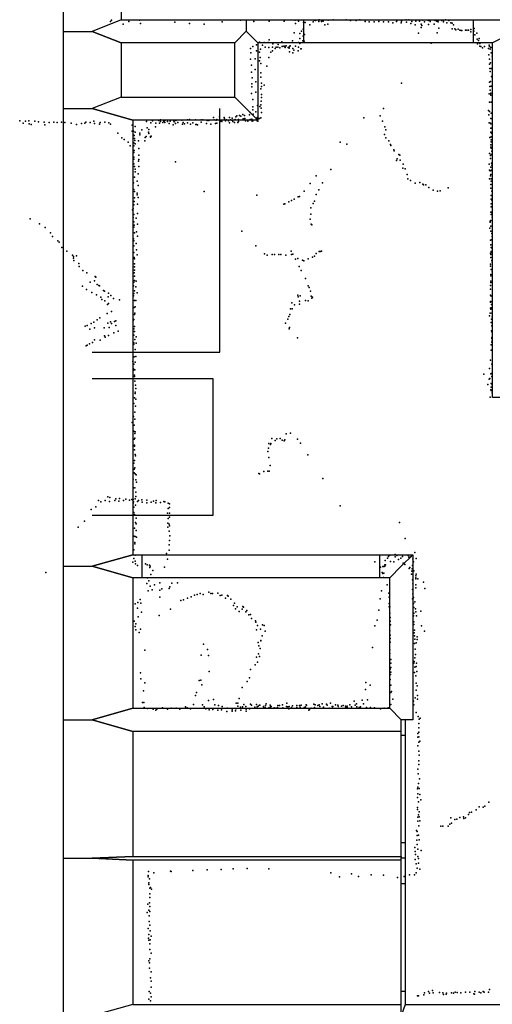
# Model space of a CAD drawing. Extents: x -15849 to -3885, y -12931 to 26984.
# Tile 15 of 21: x -15849 to -13393, y 12888 to 18002. Entities that reach past the tile are written whole.
import ezdxf

# ---------------------------------------------------------------- set-up
doc = ezdxf.new("R2010")
doc.units = 0
for name, color, linetype in [('DOORS', 7, 'continuous'), ('P', 9, 'continuous'), ('ROOMS', 1, 'continuous'), ('THIN', 4, 'continuous'), ('WALLS', 3, 'continuous')]:
    doc.layers.add(name, color=color, linetype=linetype)

msp = doc.modelspace()

# ---------------------------------------------------------------- linework, layer by layer
at = {"layer": 'DOORS'}
for points in [[(-14372, 18001.5), (-13492, 18001.7), (-13491.9, 17881.7), (-14371.9, 17881.5), (-14372, 18001.5)], [(-13978.4, 15102.9), (-15212.4, 15102.9), (-15212.4, 15222.9), (-13978.4, 15222.9), (-13978.4, 15102.9)], [(-13846, 14285.6), (-13846, 13725.6), (-13866, 13725.6), (-13866, 14285.6), (-13846, 14285.6)], [(-13846, 13514.6), (-13846, 12954.6), (-13866, 12954.6), (-13866, 13514.6), (-13846, 13514.6)]]:
    msp.add_lwpolyline(points, dxfattribs=at)
at = {"layer": 'P'}
for p in [(-15377, 17993), (-15372, 17999), (-15312, 17978), (-15282, 17992), (-15226, 18000), (-15221, 17982), (-15042, 17989), (-14967, 17982), (-14890, 17979), (-14796, 17990), (-14701, 18000), (-14632, 17993), (-14552, 17994), (-14474, 17994), (-14418, 18000), (-14416, 17982), (-14400, 17995), (-14375, 17953), (-14374, 17987), (-14365, 17988), (-14341, 17976), (-14323, 17991), (-14318, 17999), (-14311, 17998), (-14296, 18000), (-14294, 17992), (-14292, 18001), (-14280, 17992), (-14273, 17996), (-14271, 17995), (-14264, 17976), (-14248, 17978), (-14245, 18000), (-14219, 18001), (-14152, 18001), (-14130, 17998), (-14100, 17997), (-14082, 18001), (-14054, 17992), (-14032, 17990), (-14007, 17991), (-13982, 17992), (-13958, 17991), (-13933, 17990), (-13910, 17986), (-13890, 17992), (-13887, 18000), (-13867, 17985), (-13864, 17995), (-13841, 18001), (-13839, 17989), (-13826, 18001), (-13816, 17982), (-13811, 17992), (-13793, 17976), (-13790, 17995), (-13771, 17994), (-13763, 17979), (-13763, 17962), (-13759, 17972), (-13754, 17999), (-13753, 18000), (-13746, 17991), (-13727, 17998), (-13725, 17977), (-13717, 17997), (-13715, 17992), (-13695, 17979), (-13691, 17999), (-13690, 17997), (-13681, 17995), (-13674, 17999), (-13674, 17991), (-13671, 17957), (-13655, 17997), (-13647, 17990), (-13646, 17999), (-13636, 18001), (-13629, 17986), (-13618, 17998), (-13609, 17985), (-13602, 17983), (-13601, 17954), (-13594, 17975), (-13587, 17954), (-13570, 17953), (-13505, 17951), (-13487, 17956), (-14423, 17933), (-14393, 17930), (-14393, 17904), (-14384, 17942), (-14375, 17916), (-14368, 17925), (-13776, 17932), (-13679, 17933), (-13583, 17950), (-13561, 17947), (-13554, 17946), (-13552, 17946), (-13532, 17947), (-13525, 17948), (-13517, 17947), (-13504, 17939), (-13489, 17943), (-13484, 17924), (-13474, 17932), (-13471, 17901), (-13461, 17904), (-14650, 17853), (-14638, 17863), (-14618, 17871), (-14602, 17885), (-14587, 17870), (-14579, 17883), (-14573, 17859), (-14557, 17884), (-14554, 17858), (-14553, 17897), (-14535, 17860), (-14534, 17877), (-14522, 17852), (-14516, 17860), (-14513, 17881), (-14507, 17860), (-14506, 17873), (-14497, 17855), (-14487, 17887), (-14485, 17862), (-14480, 17865), (-14471, 17864), (-14471, 17861), (-14470, 17857), (-14464, 17866), (-14453, 17858), (-14448, 17854), (-14446, 17862), (-14444, 17866), (-14432, 17892), (-14430, 17853), (-14416, 17864), (-14400, 17884), (-14400, 17860), (-14393, 17878), (-14388, 17851), (-14387, 17850), (-14378, 17892), (-14370, 17891), (-13710, 17880), (-13470, 17876), (-13464, 17894), (-13458, 17865), (-13457, 17879), (-13452, 17862), (-13443, 17855), (-13434, 17862), (-13412, 17852), (-13409, 17869), (-13408, 17863), (-13401, 17857), (-14647, 17829), (-14625, 17798), (-14619, 17840), (-14602, 17834), (-14600, 17806), (-14597, 17848), (-14554, 17805), (-14544, 17833), (-14535, 17840), (-14446, 17835), (-14429, 17829), (-14424, 17844), (-14402, 17840), (-13411, 17820), (-13404, 17848), (-13399, 17829), (-13398, 17829), (-13393, 17813), (-14650, 17796), (-14644, 17766), (-14603, 17789), (-14596, 17775), (-14565, 17760), (-13408, 17797), (-13408, 17771), (-13405, 17749), (-13403, 17777), (-13398, 17749), (-14645, 17729), (-14640, 17699), (-14625, 17743), (-14595, 17726), (-14595, 17704), (-13404, 17732), (-13397, 17706), (-13395, 17705), (-14643, 17668), (-14643, 17653), (-14621, 17679), (-14592, 17673), (-14592, 17654), (-14579, 17662), (-13864, 17673), (-13408, 17677), (-13406, 17655), (-13402, 17680), (-13399, 17657), (-14645, 17618), (-14621, 17626), (-14595, 17642), (-14593, 17597), (-14592, 17613), (-13409, 17617), (-13404, 17636), (-13403, 17617), (-13401, 17621), (-13400, 17609), (-14638, 17550), (-14637, 17587), (-14613, 17556), (-14601, 17551), (-14595, 17560), (-14594, 17579), (-14594, 17542), (-13407, 17573), (-13398, 17574), (-14842, 17493), (-14811, 17498), (-14787, 17493), (-14759, 17494), (-14744, 17491), (-14726, 17498), (-14721, 17503), (-14706, 17504), (-14700, 17501), (-14689, 17509), (-14681, 17504), (-14655, 17508), (-14651, 17519), (-14637, 17534), (-14636, 17511), (-14621, 17524), (-14615, 17494), (-14596, 17492), (-14592, 17520), (-14060, 17492), (-13975, 17502), (-13959, 17541), (-13413, 17530), (-13411, 17508), (-13407, 17525), (-13399, 17516), (-13393, 17517), (-15849, 17477), (-15831, 17464), (-15818, 17474), (-15801, 17476), (-15799, 17461), (-15789, 17458), (-15771, 17475), (-15752, 17472), (-15722, 17469), (-15718, 17456), (-15695, 17467), (-15672, 17470), (-15654, 17468), (-15631, 17469), (-15615, 17467), (-15582, 17465), (-15553, 17457), (-15528, 17462), (-15510, 17465), (-15506, 17470), (-15483, 17467), (-15463, 17475), (-15461, 17463), (-15435, 17460), (-15431, 17468), (-15406, 17469), (-15386, 17466), (-15377, 17460), (-15264, 17454), (-15248, 17447), (-15190, 17473), (-15186, 17441), (-15168, 17466), (-15159, 17477), (-15143, 17445), (-15142, 17465), (-15126, 17478), (-15122, 17465), (-15118, 17482), (-15118, 17473), (-15105, 17468), (-15100, 17474), (-15095, 17468), (-15094, 17479), (-15081, 17473), (-15072, 17462), (-15067, 17474), (-15052, 17456), (-15048, 17476), (-15047, 17471), (-15040, 17462), (-15038, 17479), (-15027, 17467), (-15007, 17480), (-15002, 17460), (-14999, 17467), (-14993, 17461), (-14977, 17481), (-14976, 17466), (-14967, 17483), (-14961, 17459), (-14949, 17466), (-14936, 17481), (-14934, 17458), (-14930, 17457), (-14925, 17456), (-14905, 17481), (-14905, 17469), (-14897, 17482), (-14878, 17463), (-14875, 17479), (-14866, 17479), (-14856, 17459), (-14839, 17482), (-14831, 17462), (-14828, 17480), (-14825, 17483), (-14825, 17465), (-14809, 17480), (-14807, 17473), (-14804, 17480), (-14798, 17473), (-14785, 17487), (-14780, 17476), (-14774, 17481), (-14763, 17477), (-14758, 17466), (-14754, 17481), (-14746, 17480), (-14742, 17473), (-14733, 17467), (-14730, 17483), (-14715, 17468), (-14712, 17483), (-14712, 17473), (-14688, 17487), (-14685, 17483), (-14679, 17488), (-14675, 17477), (-14664, 17474), (-14651, 17484), (-14643, 17486), (-14641, 17474), (-14637, 17476), (-14618, 17487), (-14615, 17476), (-14611, 17475), (-14605, 17489), (-14603, 17489), (-13963, 17474), (-13951, 17446), (-13409, 17466), (-13402, 17464), (-13401, 17461), (-13400, 17489), (-13394, 17487), (-15339, 17413), (-15318, 17389), (-15265, 17423), (-15260, 17403), (-15257, 17423), (-15254, 17400), (-15248, 17418), (-15224, 17412), (-15224, 17404), (-15215, 17429), (-15197, 17390), (-15192, 17396), (-15179, 17418), (-15178, 17432), (-15178, 17410), (-15170, 17395), (-15169, 17391), (-15166, 17397), (-13953, 17405), (-13946, 17429), (-13405, 17390), (-13400, 17439), (-13400, 17417), (-13399, 17394), (-13398, 17438), (-13397, 17413), (-15306, 17380), (-15285, 17365), (-15275, 17347), (-15256, 17362), (-15255, 17347), (-15253, 17384), (-15250, 17375), (-15249, 17357), (-15231, 17372), (-15199, 17373), (-14184, 17365), (-14148, 17355), (-13946, 17388), (-13931, 17373), (-13922, 17353), (-13920, 17348), (-13400, 17352), (-13400, 17340), (-13398, 17378), (-13398, 17368), (-15255, 17312), (-15255, 17288), (-15254, 17322), (-15230, 17299), (-15229, 17333), (-13905, 17326), (-13903, 17321), (-13879, 17301), (-13874, 17298), (-13408, 17307), (-13403, 17296), (-13399, 17301), (-13398, 17334), (-13396, 17319), (-15256, 17277), (-15256, 17253), (-15253, 17240), (-15232, 17267), (-15230, 17275), (-15229, 17240), (-15040, 17263), (-13890, 17270), (-13888, 17279), (-13872, 17273), (-13856, 17252), (-13409, 17251), (-13402, 17281), (-13401, 17236), (-13397, 17256), (-13396, 17246), (-15253, 17184), (-15249, 17225), (-15249, 17212), (-15233, 17202), (-14309, 17190), (-14232, 17223), (-13858, 17231), (-13846, 17228), (-13836, 17198), (-13407, 17220), (-13404, 17216), (-13402, 17191), (-13400, 17197), (-13398, 17219), (-13394, 17224), (-15257, 17154), (-15239, 17164), (-15234, 17140), (-14340, 17151), (-14275, 17154), (-13832, 17176), (-13818, 17167), (-13793, 17153), (-13769, 17156), (-13753, 17148), (-13750, 17144), (-13739, 17144), (-13407, 17176), (-13400, 17145), (-13399, 17175), (-13399, 17164), (-15255, 17120), (-15252, 17109), (-15239, 17092), (-15238, 17101), (-14890, 17110), (-14617, 17091), (-14395, 17084), (-14370, 17111), (-14308, 17094), (-14295, 17118), (-13722, 17130), (-13701, 17117), (-13678, 17112), (-13664, 17113), (-13623, 17129), (-13401, 17127), (-13398, 17089), (-13395, 17111), (-15255, 17040), (-15254, 17058), (-15252, 17077), (-15236, 17043), (-15233, 17079), (-14477, 17043), (-14471, 17045), (-14451, 17056), (-14437, 17062), (-14422, 17070), (-14402, 17081), (-14323, 17047), (-14316, 17060), (-13399, 17070), (-13398, 17045), (-13396, 17064), (-15262, 17015), (-15259, 17022), (-15256, 16990), (-15237, 16996), (-14336, 17025), (-14336, 16991), (-13400, 17002), (-13399, 17029), (-13399, 16990), (-13394, 17004), (-13393, 16997), (-15795, 16968), (-15746, 16941), (-15259, 16974), (-15255, 16952), (-15254, 16934), (-15243, 16971), (-15236, 16939), (-14339, 16966), (-14334, 16940), (-14330, 16936), (-13404, 16956), (-13404, 16950), (-13400, 16958), (-13400, 16929), (-13394, 16976), (-15717, 16922), (-15688, 16895), (-15255, 16925), (-15253, 16895), (-15242, 16900), (-15236, 16878), (-14694, 16903), (-13406, 16919), (-13401, 16904), (-13396, 16892), (-15678, 16875), (-15651, 16854), (-15644, 16847), (-15258, 16864), (-15256, 16853), (-15256, 16828), (-15243, 16840), (-14621, 16828), (-13402, 16857), (-13400, 16832), (-13397, 16858), (-13394, 16875), (-15630, 16819), (-15604, 16800), (-15574, 16779), (-15554, 16775), (-15255, 16792), (-15242, 16806), (-15239, 16781), (-14576, 16785), (-14563, 16778), (-14536, 16782), (-14525, 16783), (-14502, 16783), (-14492, 16783), (-14465, 16779), (-14438, 16800), (-14436, 16782), (-14430, 16784), (-14309, 16787), (-14293, 16798), (-14288, 16798), (-14281, 16800), (-13402, 16789), (-13401, 16783), (-13398, 16819), (-13398, 16798), (-13397, 16817), (-13396, 16793), (-15570, 16772), (-15569, 16764), (-15568, 16751), (-15542, 16735), (-15254, 16767), (-15253, 16759), (-15252, 16733), (-14415, 16758), (-14404, 16761), (-14380, 16753), (-14373, 16750), (-14350, 16759), (-14327, 16768), (-14317, 16774), (-13402, 16732), (-13401, 16766), (-13396, 16751), (-13394, 16742), (-15539, 16720), (-15521, 16699), (-15500, 16687), (-15254, 16687), (-15253, 16718), (-15253, 16701), (-14397, 16720), (-14387, 16699), (-13402, 16721), (-13401, 16679), (-13399, 16704), (-13394, 16692), (-15483, 16639), (-15460, 16646), (-15456, 16668), (-15454, 16665), (-15446, 16626), (-15438, 16622), (-15255, 16639), (-15252, 16670), (-15252, 16647), (-15244, 16644), (-14364, 16657), (-13402, 16622), (-13401, 16672), (-13401, 16643), (-13401, 16637), (-15523, 16617), (-15501, 16600), (-15474, 16585), (-15449, 16572), (-15434, 16619), (-15414, 16596), (-15409, 16592), (-15387, 16581), (-15258, 16619), (-15255, 16580), (-15253, 16594), (-15245, 16615), (-15239, 16583), (-14404, 16571), (-14349, 16620), (-14345, 16611), (-14337, 16591), (-13402, 16602), (-13402, 16571), (-15427, 16560), (-15422, 16548), (-15406, 16541), (-15392, 16523), (-15390, 16562), (-15388, 16528), (-15376, 16570), (-15361, 16554), (-15331, 16546), (-15258, 16567), (-15252, 16543), (-15246, 16543), (-14434, 16531), (-14420, 16521), (-14402, 16563), (-14395, 16539), (-14395, 16524), (-14392, 16567), (-14364, 16543), (-14350, 16541), (-14335, 16565), (-14331, 16555), (-14328, 16561), (-13403, 16534), (-13402, 16538), (-13401, 16567), (-13397, 16523), (-13396, 16565), (-13396, 16538), (-15395, 16476), (-15372, 16487), (-15254, 16507), (-15252, 16471), (-15250, 16477), (-15249, 16511), (-14445, 16470), (-14442, 16500), (-14433, 16500), (-13404, 16478), (-13403, 16503), (-13400, 16498), (-13399, 16506), (-13395, 16478), (-15478, 16424), (-15464, 16431), (-15446, 16443), (-15432, 16453), (-15391, 16426), (-15377, 16432), (-15371, 16424), (-15357, 16434), (-15349, 16437), (-15259, 16439), (-15255, 16445), (-14468, 16426), (-14455, 16447), (-14450, 16460), (-13408, 16464), (-13399, 16429), (-13397, 16446), (-13394, 16459), (-15508, 16410), (-15499, 16414), (-15484, 16394), (-15460, 16402), (-15410, 16401), (-15384, 16403), (-15359, 16375), (-15349, 16413), (-15338, 16384), (-15256, 16396), (-15252, 16409), (-15252, 16382), (-14449, 16397), (-14446, 16403), (-13397, 16386), (-13396, 16411), (-13395, 16381), (-15487, 16318), (-15470, 16325), (-15461, 16339), (-15431, 16337), (-15409, 16360), (-15404, 16352), (-15388, 16361), (-15256, 16323), (-15255, 16363), (-15255, 16316), (-15251, 16341), (-15243, 16355), (-15243, 16322), (-14405, 16350), (-13396, 16346), (-13396, 16327), (-13395, 16351), (-13393, 16334), (-15503, 16307), (-15499, 16312), (-15249, 16288), (-13399, 16313), (-13399, 16286), (-13394, 16284), (-15261, 16227), (-15254, 16251), (-15249, 16223), (-15245, 16253), (-13402, 16233), (-15258, 16181), (-15257, 16188), (-15256, 16212), (-15250, 16184), (-13408, 16190), (-13401, 16162), (-13396, 16212), (-13393, 16167), (-15253, 16156), (-15252, 16148), (-15250, 16124), (-13437, 16160), (-13409, 16134), (-13406, 16138), (-13399, 16113), (-13395, 16149), (-15249, 16061), (-15248, 16068), (-15247, 16104), (-15246, 16087), (-13416, 16107), (-13400, 16080), (-13399, 16093), (-13399, 16075), (-13394, 16106), (-13394, 16064), (-15255, 16008), (-15252, 16037), (-15246, 16031), (-13404, 16041), (-15250, 15964), (-15247, 15995), (-15265, 15910), (-15258, 15940), (-15250, 15927), (-15256, 15865), (-15254, 15896), (-15249, 15861), (-14441, 15855), (-15254, 15823), (-15251, 15853), (-15250, 15829), (-14538, 15826), (-14521, 15816), (-14512, 15824), (-14496, 15827), (-14485, 15817), (-14474, 15815), (-14471, 15820), (-14464, 15851), (-14406, 15823), (-15252, 15792), (-15252, 15787), (-15252, 15768), (-14560, 15759), (-14556, 15776), (-14554, 15800), (-14546, 15796), (-14544, 15800), (-14390, 15802), (-15253, 15712), (-15248, 15743), (-15247, 15737), (-14555, 15728), (-14351, 15742), (-15255, 15699), (-15254, 15668), (-15251, 15674), (-14580, 15655), (-14560, 15657), (-14553, 15656), (-14547, 15687), (-15259, 15616), (-15254, 15649), (-15248, 15643), (-15246, 15611), (-15244, 15638), (-15242, 15600), (-14607, 15645), (-14603, 15643), (-14273, 15618), (-15258, 15571), (-15250, 15571), (-15440, 15505), (-15428, 15498), (-15405, 15504), (-15391, 15523), (-15382, 15500), (-15380, 15520), (-15355, 15504), (-15349, 15513), (-15334, 15501), (-15331, 15515), (-15309, 15504), (-15298, 15511), (-15279, 15507), (-15266, 15510), (-15260, 15510), (-15258, 15497), (-15248, 15513), (-15246, 15547), (-15246, 15526), (-15237, 15500), (-15231, 15505), (-15214, 15508), (-15189, 15507), (-15154, 15501), (-15139, 15504), (-15099, 15499), (-15094, 15497), (-15477, 15458), (-15453, 15472), (-15259, 15491), (-15256, 15470), (-15247, 15480), (-15213, 15496), (-15189, 15492), (-15166, 15496), (-15142, 15492), (-15117, 15494), (-15078, 15490), (-15078, 15463), (-15070, 15487), (-15070, 15468), (-14184, 15476), (-15512, 15397), (-15255, 15443), (-15252, 15431), (-15244, 15412), (-15080, 15438), (-15078, 15411), (-15071, 15438), (-15071, 15418), (-15545, 15366), (-15253, 15360), (-15247, 15391), (-15244, 15384), (-15243, 15349), (-15079, 15386), (-15079, 15366), (-15073, 15345), (-15072, 15382), (-15070, 15373), (-13875, 15390), (-15255, 15320), (-15248, 15318), (-15242, 15314), (-15071, 15296), (-15069, 15321), (-13845, 15307), (-15256, 15249), (-15251, 15287), (-15250, 15280), (-15073, 15246), (-15072, 15274), (-15256, 15203), (-15249, 15190), (-15248, 15221), (-15086, 15229), (-15081, 15199), (-13949, 15193), (-13937, 15205), (-13933, 15214), (-13929, 15221), (-13925, 15220), (-13897, 15224), (-13897, 15212), (-13889, 15219), (-13881, 15198), (-13868, 15205), (-13859, 15214), (-13830, 15218), (-13827, 15210), (-13822, 15211), (-13814, 15213), (-13805, 15201), (-13795, 15235), (-13789, 15203), (-15261, 15185), (-15247, 15175), (-15237, 15166), (-15195, 15175), (-15186, 15170), (-15175, 15169), (-15172, 15156), (-15171, 15164), (-15157, 15141), (-15097, 15159), (-14004, 15186), (-13974, 15158), (-13962, 15162), (-13958, 15161), (-13954, 15162), (-13952, 15171), (-13951, 15163), (-13948, 15171), (-13922, 15187), (-13905, 15186), (-13856, 15179), (-13848, 15172), (-13825, 15151), (-13822, 15156), (-13809, 15149), (-13808, 15167), (-13803, 15186), (-13801, 15139), (-15713, 15130), (-15184, 15102), (-15177, 15087), (-15167, 15120), (-13966, 15130), (-13961, 15125), (-13959, 15105), (-13957, 15127), (-13813, 15122), (-13811, 15138), (-13807, 15092), (-13790, 15113), (-13790, 15103), (-13790, 15097), (-13789, 15121), (-13780, 15098), (-15188, 15074), (-15181, 15036), (-15171, 15060), (-15161, 15041), (-15148, 15067), (-15120, 15077), (-15120, 15038), (-15110, 15045), (-15072, 15048), (-15069, 15056), (-15058, 15075), (-15029, 15077), (-13939, 15066), (-13808, 15042), (-13805, 15072), (-13791, 15066), (-13791, 15050), (-13751, 15080), (-13744, 15048), (-15223, 14991), (-15120, 15002), (-15012, 14985), (-14997, 14989), (-14976, 14997), (-14958, 15004), (-14940, 15012), (-14926, 15016), (-14911, 15021), (-14896, 15017), (-14866, 15028), (-14856, 15021), (-14847, 15022), (-14819, 15023), (-14807, 15011), (-14798, 15012), (-14779, 14997), (-14769, 15011), (-14765, 15007), (-14752, 14992), (-13976, 14994), (-13969, 15035), (-13931, 15023), (-13929, 15002), (-13808, 14994), (-13805, 15020), (-13803, 15001), (-15249, 14968), (-15236, 14945), (-15235, 14974), (-15220, 14972), (-15066, 14940), (-14738, 14959), (-14732, 14972), (-14728, 14942), (-14719, 14953), (-14692, 14940), (-14689, 14954), (-14685, 14950), (-13982, 14934), (-13928, 14970), (-13928, 14953), (-13926, 14953), (-13803, 14969), (-13800, 14948), (-13795, 14978), (-13792, 14942), (-15233, 14901), (-15216, 14924), (-15124, 14907), (-14709, 14928), (-14673, 14927), (-14669, 14933), (-14658, 14910), (-14649, 14912), (-14644, 14891), (-13991, 14883), (-13926, 14919), (-13924, 14897), (-13802, 14906), (-13801, 14919), (-13790, 14926), (-13787, 14905), (-13765, 14929), (-15254, 14878), (-15249, 14850), (-15246, 14833), (-15245, 14864), (-15221, 14836), (-14623, 14880), (-14622, 14873), (-14619, 14832), (-14613, 14856), (-14597, 14837), (-14587, 14859), (-14578, 14855), (-14003, 14853), (-13923, 14878), (-13922, 14858), (-13801, 14860), (-13800, 14874), (-13761, 14853), (-15228, 14818), (-14588, 14801), (-14574, 14825), (-13925, 14828), (-13924, 14787), (-13923, 14805), (-13799, 14817), (-13798, 14831), (-13798, 14802), (-13795, 14785), (-13784, 14797), (-13784, 14783), (-13746, 14826), (-14894, 14758), (-14873, 14730), (-14610, 14767), (-14607, 14749), (-14599, 14736), (-14596, 14776), (-14595, 14778), (-14016, 14741), (-13925, 14729), (-13924, 14769), (-13797, 14761), (-13794, 14733), (-13789, 14765), (-15199, 14727), (-14906, 14701), (-14867, 14700), (-14619, 14690), (-14608, 14708), (-14602, 14695), (-13925, 14710), (-13920, 14679), (-13796, 14687), (-13792, 14705), (-14649, 14627), (-14625, 14651), (-14613, 14665), (-13924, 14628), (-13921, 14659), (-13920, 14637), (-13800, 14660), (-13799, 14668), (-13795, 14639), (-13788, 14642), (-13787, 14659), (-15221, 14609), (-15220, 14578), (-14865, 14617), (-14655, 14583), (-13925, 14599), (-13922, 14601), (-13920, 14612), (-13797, 14611), (-13791, 14593), (-13785, 14616), (-15198, 14558), (-14917, 14570), (-14908, 14572), (-14902, 14547), (-14693, 14534), (-14666, 14565), (-14050, 14560), (-14028, 14545), (-13923, 14575), (-13920, 14545), (-13788, 14556), (-13784, 14541), (-15206, 14516), (-14935, 14492), (-14930, 14507), (-14709, 14476), (-14052, 14523), (-13921, 14508), (-13917, 14512), (-13794, 14479), (-13788, 14519), (-13782, 14491), (-15210, 14455), (-15204, 14456), (-15202, 14429), (-15184, 14424), (-15107, 14428), (-15061, 14426), (-15035, 14425), (-14988, 14433), (-14978, 14428), (-14961, 14423), (-14945, 14445), (-14899, 14443), (-14891, 14432), (-14882, 14423), (-14868, 14466), (-14841, 14470), (-14834, 14443), (-14816, 14440), (-14797, 14435), (-14771, 14425), (-14724, 14452), (-14715, 14452), (-14715, 14436), (-14701, 14431), (-14691, 14433), (-14684, 14445), (-14673, 14434), (-14649, 14446), (-14644, 14442), (-14627, 14431), (-14619, 14445), (-14615, 14433), (-14610, 14437), (-14603, 14441), (-14601, 14441), (-14582, 14434), (-14582, 14433), (-14573, 14429), (-14571, 14440), (-14568, 14448), (-14554, 14428), (-14547, 14442), (-14546, 14434), (-14546, 14431), (-14542, 14434), (-14527, 14427), (-14518, 14426), (-14509, 14430), (-14508, 14440), (-14499, 14440), (-14484, 14443), (-14482, 14427), (-14463, 14435), (-14461, 14451), (-14455, 14432), (-14449, 14435), (-14436, 14430), (-14431, 14438), (-14409, 14439), (-14409, 14429), (-14395, 14440), (-14391, 14431), (-14387, 14442), (-14370, 14430), (-14364, 14433), (-14360, 14444), (-14358, 14441), (-14335, 14425), (-14320, 14446), (-14317, 14429), (-14313, 14444), (-14299, 14439), (-14292, 14443), (-14290, 14434), (-14277, 14448), (-14270, 14431), (-14255, 14446), (-14251, 14441), (-14240, 14425), (-14234, 14452), (-14225, 14434), (-14224, 14433), (-14222, 14434), (-14208, 14443), (-14195, 14441), (-14194, 14436), (-14192, 14426), (-14176, 14437), (-14168, 14440), (-14156, 14427), (-14155, 14437), (-14154, 14427), (-14149, 14433), (-14147, 14437), (-14146, 14427), (-14134, 14444), (-14125, 14432), (-14110, 14462), (-14105, 14442), (-14098, 14449), (-14096, 14433), (-14085, 14429), (-14077, 14432), (-14069, 14468), (-14063, 14449), (-14046, 14429), (-14042, 14469), (-14026, 14430), (-14005, 14427), (-13954, 14426), (-13934, 14428), (-13920, 14445), (-13910, 14472), (-13802, 14462), (-13801, 14443), (-13782, 14473), (-15155, 14420), (-15142, 14416), (-15137, 14420), (-15081, 14421), (-15017, 14421), (-14865, 14418), (-14846, 14419), (-14819, 14416), (-14801, 14417), (-14773, 14408), (-14745, 14411), (-14744, 14418), (-14727, 14412), (-14726, 14422), (-14699, 14415), (-14672, 14421), (-14672, 14411), (-14654, 14422), (-14451, 14422), (-14346, 14415), (-14343, 14419), (-13973, 14422), (-13789, 14403), (-13778, 14383), (-13767, 14374), (-13775, 14346), (-13775, 14323), (-13773, 14368), (-13780, 14294), (-13779, 14276), (-13775, 14301), (-13774, 14277), (-13780, 14230), (-13775, 14250), (-13769, 14254), (-13774, 14203), (-13773, 14182), (-13774, 14153), (-13774, 14134), (-13779, 14109), (-13778, 14085), (-13780, 14016), (-13776, 14035), (-13771, 14059), (-13781, 14007), (-13781, 13962), (-13780, 13981), (-13773, 14009), (-13770, 13977), (-13776, 13939), (-13764, 13950), (-13461, 13914), (-13441, 13912), (-13432, 13917), (-13410, 13937), (-13782, 13910), (-13781, 13900), (-13777, 13872), (-13773, 13888), (-13773, 13861), (-13543, 13862), (-13517, 13873), (-13511, 13884), (-13501, 13886), (-13476, 13898), (-13779, 13859), (-13779, 13839), (-13774, 13814), (-13769, 13840), (-13660, 13813), (-13650, 13813), (-13623, 13813), (-13614, 13824), (-13608, 13857), (-13605, 13829), (-13587, 13847), (-13578, 13850), (-13561, 13858), (-13541, 13852), (-13532, 13856), (-13786, 13790), (-13784, 13785), (-13783, 13765), (-13777, 13766), (-13785, 13741), (-13783, 13717), (-13773, 13742), (-13795, 13702), (-13793, 13682), (-13792, 13666), (-13780, 13693), (-13779, 13655), (-13762, 13686), (-13793, 13640), (-13789, 13617), (-13777, 13621), (-13776, 13645), (-15181, 13557), (-15179, 13577), (-15151, 13571), (-15066, 13580), (-15061, 13578), (-14949, 13582), (-14875, 13586), (-14802, 13588), (-14739, 13592), (-14667, 13593), (-14554, 13591), (-14232, 13570), (-14124, 13566), (-14022, 13560), (-13958, 13559), (-13823, 13560), (-13798, 13560), (-13789, 13570), (-13783, 13594), (-13769, 13590), (-15182, 13549), (-15177, 13519), (-15177, 13510), (-15174, 13539), (-14187, 13550), (-14089, 13552), (-13886, 13546), (-13850, 13552), (-15173, 13491), (-15173, 13462), (-15170, 13495), (-15164, 13485), (-15183, 13408), (-15174, 13414), (-15172, 13443), (-15186, 13365), (-15178, 13376), (-15173, 13395), (-15172, 13369), (-15176, 13347), (-15176, 13317), (-15173, 13299), (-15182, 13281), (-15177, 13250), (-15171, 13270), (-15179, 13231), (-15177, 13221), (-15172, 13201), (-15171, 13223), (-15166, 13242), (-15172, 13173), (-15166, 13154), (-15178, 13114), (-15175, 13103), (-15172, 13124), (-15175, 13075), (-15166, 13056), (-15169, 13026), (-15166, 13007), (-15176, 12955), (-15170, 12946), (-15165, 12977), (-13746, 12947), (-13725, 12955), (-13719, 12946), (-13703, 12960), (-13701, 12948), (-13668, 12949), (-13650, 12948), (-13633, 12940), (-13630, 12946), (-13605, 12947), (-13595, 12946), (-13585, 12951), (-13575, 12949), (-13556, 12948), (-13532, 12951), (-13510, 12950), (-13489, 12942), (-13486, 12941), (-13483, 12954), (-13461, 12951), (-13453, 12947), (-13440, 12954), (-13435, 12951), (-13413, 12950), (-13408, 12965), (-15178, 12914), (-15170, 12906), (-15165, 12927), (-13782, 12931), (-13776, 12932), (-13749, 12937), (-13647, 12938)]:
    msp.add_point(p, dxfattribs=at)
at = {"layer": 'ROOMS'}
for points in [[(-13272.5, 18001.7), (-7184.9, 18001.7), (-7184.9, 18001.7), (-6836.5, 18001.7), (-6836.5, 19438.3), (-4850, 19438.3), (-4850, 26129.5), (-9483.9, 26129.5), (-9483.9, 26684.3), (-11502.7, 26684.3), (-11502.7, 26129.5), (-13592.1, 26129.5), (-13592.1, 26684.3), (-15321.8, 26684.3), (-15321.8, 18001.2), (-14671.5, 18001.4), (-13272.5, 18001.7)], [(-15321.8, 17881.2), (-15321.8, 17600.2), (-14731.5, 17600.2), (-14731.5, 17881.4), (-15321.8, 17881.2)], [(-15261.8, 17480.2), (-15261.8, 15222.9), (-13806, 15222.9), (-13806, 14365.1), (-13846, 14365.1), (-13846, 13646.1), (-13846, 12887.3), (-13752.4, 12887.3), (-12629, 12887.3), (-12629, 16039.7), (-13392.5, 16039.7), (-13392.5, 17881.7), (-14611.5, 17881.4), (-14611.5, 17480.2), (-15261.8, 17480.2)], [(-15261.8, 15102.9), (-15261.8, 14425.1), (-13926, 14425.1), (-13926, 15102.9), (-15261.8, 15102.9)], [(-15261.8, 14305.1), (-15261.8, 13656), (-13866, 13656.1), (-13866, 14305.1), (-15261.8, 14305.1)], [(-15261.8, 13636), (-15261.8, 12887.3), (-13866, 12887.3), (-13866, 13636.1), (-15261.8, 13636)]]:
    msp.add_lwpolyline(points, dxfattribs=at)
at = {"layer": 'THIN'}
for points in [[(-14809.1, 16274.4), (-14809.1, 17540.2)], [(-15471.8, 16274.4), (-14809.1, 16274.4)], [(-15471.8, 16138.7), (-14844.7, 16138.7)], [(-14844.7, 16138.7), (-14844.7, 15425.9)], [(-14844.7, 15425.9), (-15471.8, 15425.9)]]:
    msp.add_lwpolyline(points, dxfattribs=at)
at = {"layer": 'WALLS'}
for points in [[(-15621.8, 17941.2), (-15621.8, 26984.3), (-15471.8, 26834.3), (-15321.8, 26684.3), (-15321.8, 18001.2), (-15471.8, 17941.2)], [(-15321.8, 18001.2), (-14671.5, 18001.4), (-14671.5, 17941.4), (-14731.5, 17881.4), (-15321.8, 17881.2), (-15471.8, 17941.2)], [(-14671.5, 18001.4), (-13272.5, 18001.7), (-13272.5, 17941.7), (-13392.5, 17881.7), (-14611.5, 17881.4), (-14671.5, 17941.4)], [(-15621.8, 17540.2), (-15621.8, 17941.2), (-15471.8, 17941.2), (-15321.8, 17881.2), (-15321.8, 17600.2), (-15471.8, 17540.2)], [(-14731.5, 17600.2), (-14731.5, 17881.4), (-14671.5, 17941.4), (-14611.5, 17881.4), (-14611.5, 17480.2), (-14671.5, 17540.2)], [(-15321.8, 17600.2), (-14731.5, 17600.2), (-14671.5, 17540.2), (-14611.5, 17480.2), (-15261.8, 17480.2), (-15471.8, 17540.2)], [(-15621.8, 15162.9), (-15621.8, 17540.2), (-15471.8, 17540.2), (-15261.8, 17480.2), (-15261.8, 15222.9), (-15471.8, 15162.9)], [(-13926, 15102.9), (-15261.8, 15102.9), (-15471.8, 15162.9), (-15261.8, 15222.9), (-13806, 15222.9), (-13866, 15162.9)], [(-13806, 15222.9), (-13806, 14365.1), (-13866, 14365.1), (-13926, 14425.1), (-13926, 15102.9), (-13866, 15162.9)], [(-15621.8, 14365.1), (-15621.8, 15162.9), (-15471.8, 15162.9), (-15261.8, 15102.9), (-15261.8, 14425.1), (-15471.8, 14365.1)], [(-13866, 14305.1), (-15261.8, 14305.1), (-15471.8, 14365.1), (-15261.8, 14425.1), (-13926, 14425.1), (-13866, 14365.1)], [(-15621.8, 13646), (-15621.8, 14365.1), (-15471.8, 14365.1), (-15261.8, 14305.1), (-15261.8, 13656), (-15471.8, 13646)], [(-13846, 14365.1), (-13846, 13646.1), (-13866, 13646.1), (-13866, 13656.1), (-13866, 14305.1), (-13866, 14365.1)], [(-13866, 13636.1), (-15261.8, 13636), (-15471.8, 13646), (-15261.8, 13656), (-13866, 13656.1), (-13866, 13646.1)], [(-15621.8, 12827.3), (-15621.8, 13646), (-15471.8, 13646), (-15261.8, 13636), (-15261.8, 12887.3), (-15471.8, 12827.3)], [(-13846, 13646.1), (-13846, 12887.3), (-13866, 12827.3), (-13866, 12887.3), (-13866, 13636.1), (-13866, 13646.1)]]:
    msp.add_lwpolyline(points, dxfattribs=at)

doc.saveas('drawing.dxf')
